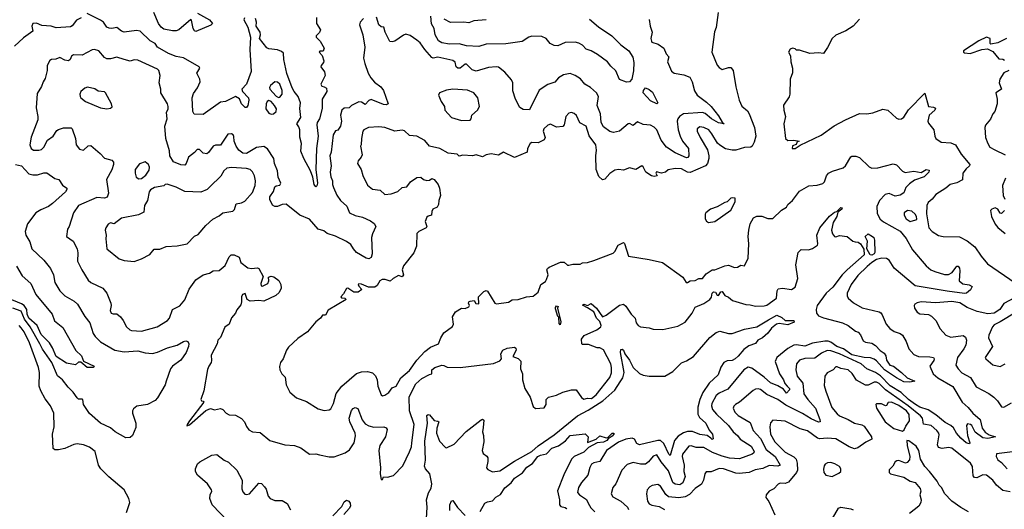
# Model space of a CAD drawing. Extents: x 1552033 to 1694788, y 811965 to 917215.
# Tile 5 of 256: x 1586010 to 1593978, y 818899 to 822856. Entities that reach past the tile are written whole.
import ezdxf

# ---------------------------------------------------------------- set-up
doc = ezdxf.new("R2010")
doc.units = 0

msp = doc.modelspace()

# ---------------------------------------------------------------- linework, layer by layer
at = {"layer": '0CON20XD'}
for points in [[(1587828.8, 822871.2), (1587823.6, 822855), (1587856.9, 822795), (1587878.8, 822715), (1587873.1, 822615), (1587882.4, 822437.6), (1587845.5, 822335), (1587807.5, 822295), (1587814, 822275), (1587861.5, 822225), (1587863.8, 822205), (1587855, 822163.3), (1587845, 822146.2), (1587835, 822146.2), (1587805.8, 822175), (1587787.5, 822217.5), (1587755, 822234.4), (1587675, 822196.2), (1587635, 822188.8), (1587495, 822090.9), (1587423, 822093), (1587410.8, 822115), (1587404.7, 822225.3), (1587415, 822258.6), (1587449.2, 822305), (1587469.6, 822355), (1587467.5, 822375), (1587444, 822425), (1587466.4, 822463.6), (1587462.5, 822475), (1587335, 822547.5), (1587275, 822559.1), (1587215, 822584.1), (1587125, 822632.9), (1587105, 822663.3), (1587065, 822684.5), (1586985, 822763.6), (1586955, 822767.9), (1586855, 822754.6), (1586835, 822762.2), (1586795, 822794), (1586755, 822784.3), (1586735, 822786.9), (1586715, 822796.9), (1586686.7, 822836.7), (1586662.6, 822852.6), (1586555, 822906.2)], [(1587449.2, 822909.2), (1587547.1, 822855), (1587568.8, 822825), (1587557.3, 822812.7), (1587435, 822761.2), (1587425, 822766.2), (1587414.4, 822784.4), (1587401.4, 822851.4), (1587395, 822858.6), (1587297.5, 822775), (1587275, 822765.5), (1587245.4, 822765.4), (1587175, 822780), (1587155, 822795.5), (1587134.1, 822825), (1587095.4, 822915)], [(1591663.3, 822915), (1591646.1, 822793.9), (1591631.7, 822758.3), (1591611.2, 822595), (1591655, 822487.5), (1591670.5, 822470.5), (1591695, 822453.8), (1591745, 822470), (1591765, 822470), (1591785, 822446.7), (1591805, 822312.5), (1591831.8, 822205), (1591855, 822157.5), (1591899.1, 822119.1), (1591914.4, 822095), (1591956.9, 821985), (1591967.5, 821915), (1591953.4, 821865), (1591938.4, 821835), (1591926.9, 821825), (1591875, 821824.5), (1591805, 821802.5), (1591775, 821801.1), (1591722.5, 821812.5), (1591675, 821841.8), (1591658.2, 821858.3), (1591611.2, 821935), (1591587.8, 821965), (1591545, 821986), (1591515, 821989.6), (1591491.4, 821975), (1591493.5, 821955), (1591515.5, 821905), (1591576.7, 821805), (1591587.1, 821757.1), (1591586.1, 821733.9), (1591575.6, 821695), (1591560.8, 821675), (1591435, 821620.5), (1591415, 821624.4), (1591365, 821650.4), (1591315, 821652.2), (1591257.7, 821642.3), (1591235, 821623.3), (1591205, 821616.7), (1591163, 821627), (1591157.5, 821615), (1591170, 821595), (1591145, 821590), (1591123.3, 821595), (1591076.7, 821625), (1591055, 821666.2), (1591044, 821676), (1590995, 821646), (1590945, 821659.2), (1590895, 821640.4), (1590855, 821646.7), (1590825, 821639.2), (1590785, 821612.5), (1590745, 821566.7), (1590725, 821562.5), (1590697.7, 821587.7), (1590675.7, 821645), (1590673.3, 821755), (1590678.7, 821801.3), (1590671.9, 821845), (1590618.7, 821918.7), (1590594.2, 821995), (1590543.4, 822023.4), (1590515, 822080.8), (1590497.5, 822097.5), (1590475, 822106.2), (1590455, 822101.1), (1590430.6, 822075), (1590415, 822007.5), (1590405, 821993.3), (1590355, 821987.5), (1590305, 822011.2), (1590283.8, 822005), (1590251.2, 821975), (1590246.7, 821955), (1590262.5, 821905), (1590253.3, 821885), (1590205, 821860), (1590155, 821862.5), (1590140, 821855), (1590120, 821815), (1590117.5, 821785), (1590015, 821742.5), (1589925, 821786), (1589885, 821762.5), (1589825, 821770.8), (1589785.9, 821764.1), (1589755, 821748.8), (1589705, 821763.3), (1589675, 821756.2), (1589595, 821762.5), (1589565, 821752.5), (1589548.8, 821768.8), (1589477.7, 821777.7), (1589408.8, 821815), (1589326.7, 821835), (1589288.8, 821878.8), (1589225, 821914), (1589165, 821920), (1589125, 821956.7), (1589105, 821964.4), (1589045, 821954), (1588965, 821986.2), (1588915, 821991.3), (1588832.5, 821985), (1588793.8, 821965), (1588788, 821955), (1588775.8, 821895), (1588773.3, 821845), (1588767.5, 821835), (1588780, 821765), (1588774.4, 821745), (1588748, 821715), (1588744.2, 821695), (1588774.2, 821645), (1588785.6, 821595.6), (1588825, 821517.5), (1588865.6, 821485.6), (1588928.3, 821478.3), (1588965, 821443.8), (1589015, 821448.6), (1589071.2, 821468.8), (1589105, 821500.8), (1589143.6, 821506.4), (1589171.2, 821545), (1589225, 821580), (1589255, 821583.8), (1589276.7, 821565), (1589305, 821556.2), (1589325, 821560), (1589345, 821572.5), (1589365, 821563.8), (1589396, 821525), (1589408, 821495), (1589414, 821435), (1589400.6, 821395), (1589397.9, 821362.1)], [(1591105, 822857.5), (1591113.1, 822803.1), (1591127.3, 822755), (1591118.5, 822705), (1591121.8, 822681.8), (1591126.7, 822675), (1591178, 822658), (1591222.5, 822625), (1591240.7, 822580.7), (1591262, 822555), (1591253.3, 822515), (1591285, 822440.4), (1591305, 822424.1), (1591385, 822409.3), (1591431.8, 822391.8), (1591452.9, 822355), (1591471.8, 822281.7), (1591491.9, 822245), (1591569.1, 822189.1), (1591605.5, 822155), (1591665, 822079.2), (1591695, 822026.7), (1591710, 822015), (1591665, 822023.2), (1591608.5, 822055), (1591558.3, 822098.3), (1591535, 822107.2), (1591382, 822095), (1591350.5, 822075), (1591335.5, 822055), (1591329.6, 822035), (1591337.5, 821965), (1591355.7, 821914.3), (1591372.9, 821875), (1591421.8, 821815), (1591423.9, 821756.1), (1591416.9, 821743.1), (1591405, 821739.1), (1591315, 821780.9), (1591245, 821825.3), (1591202, 821882), (1591165, 821966.6), (1591145, 821987.2), (1591115, 822002.6), (1591055, 822009.2), (1591009.3, 822030.7), (1590975, 822001.4), (1590945, 822016), (1590935, 822014.2), (1590865, 821954.5), (1590815, 821944), (1590785, 821951.4), (1590735, 821990.8), (1590715, 822024.2), (1590710, 822095), (1590683, 822163), (1590693.1, 822235), (1590677.1, 822265), (1590628, 822308), (1590582, 822335), (1590547.1, 822377.1), (1590505, 822406), (1590465, 822422.5), (1590411.7, 822411.7), (1590370, 822385), (1590340, 822350), (1590285, 822332.5), (1590215, 822285.7), (1590135, 822128.8), (1590085, 822130.8), (1590056.6, 822146.6), (1590021.4, 822215), (1590000.3, 822280.3), (1590001.2, 822345), (1589990.7, 822370.7), (1589935, 822433.3), (1589885, 822471.4), (1589865, 822475.7), (1589805, 822469.5), (1589705, 822440.5), (1589671.6, 822451.6), (1589625, 822495.6), (1589615, 822495.8), (1589575, 822465.7), (1589555, 822464.5), (1589542.9, 822475), (1589533, 822513), (1589515.1, 822525.1), (1589395, 822552.8), (1589355, 822544.4), (1589345, 822550), (1589287.6, 822615), (1589249.9, 822669.9), (1589225, 822691.9), (1589169, 822729), (1589135, 822739.7), (1589115, 822732.3), (1589045, 822682.9), (1589025, 822676.7), (1589005, 822680), (1588967.1, 822755), (1588957.5, 822795), (1588935, 822798.8), (1588916, 822816), (1588897.9, 822877.9)], [(1590620.9, 822860.9), (1590695, 822798.5), (1590802.9, 822725), (1590873.3, 822653.3), (1590940, 822605), (1590972.6, 822552.6), (1590978.5, 822511.5), (1590975.8, 822444.2), (1590962.4, 822375), (1590945, 822352.7), (1590920.7, 822350.7), (1590865, 822371.8), (1590832.9, 822442.9), (1590795, 822481.5), (1590766.6, 822515), (1590685.5, 822575), (1590635, 822604.7), (1590595, 822617.1), (1590565, 822650.8), (1590535, 822667.8), (1590505, 822675.3), (1590425, 822672.3), (1590365, 822645.6), (1590335, 822646.7), (1590303.1, 822663.1), (1590271.2, 822705), (1590235, 822720), (1590155, 822722.5), (1590130, 822715), (1590075, 822680.5), (1589945, 822661.1), (1589785, 822659.2), (1589725, 822639.2), (1589625, 822645.3), (1589565, 822660), (1589488.4, 822658.4), (1589425, 822669.7), (1589400, 822685), (1589372.9, 822735), (1589364.2, 822784.2), (1589343.7, 822823.7), (1589335.9, 822885.9)], [(1586508, 822872), (1586468.3, 822851.7), (1586435, 822805.8), (1586422.1, 822797.9), (1586305, 822790.5), (1586265, 822803.1), (1586188.5, 822808.5), (1586145, 822829.1), (1586115, 822825.5), (1586107.1, 822805), (1586117.3, 822762.7), (1586041.5, 822708.5), (1585967, 822643)], [(1588793, 822867), (1588766.2, 822835), (1588760, 822815), (1588785.7, 822735), (1588802, 822635), (1588791.4, 822545), (1588802.1, 822502.1), (1588829.2, 822425), (1588851.9, 822385), (1588881.1, 822351.1), (1588932.6, 822312.6), (1588954.2, 822285), (1588992.5, 822175), (1588975, 822168), (1588955, 822171.5), (1588855, 822211.1), (1588835, 822203.8), (1588805, 822171.1), (1588775, 822189.1), (1588755, 822191.2), (1588695, 822161.4), (1588675.3, 822144.7), (1588635, 822142.3), (1588617.5, 822125), (1588607.2, 822085), (1588613.5, 822035), (1588605.5, 821995), (1588585, 821964.2), (1588565, 821958.8), (1588547.1, 821925), (1588529.3, 821785), (1588520, 821755), (1588530.3, 821675), (1588523.1, 821625), (1588528.5, 821585), (1588541.5, 821555), (1588541.3, 821525), (1588549.2, 821499.2), (1588577.4, 821437.4), (1588607.3, 821395), (1588657.8, 821347.8), (1588678.6, 821295), (1588723.6, 821273.6), (1588785, 821260), (1588850, 821230), (1588879.7, 821209.7), (1588890.8, 821185), (1588863.7, 821126.3), (1588855.8, 821095), (1588861.3, 820965), (1588855, 820932.9), (1588835, 820922.5), (1588815, 820929.4), (1588735.6, 820975), (1588711.5, 821005), (1588688.6, 821038.6), (1588654.3, 821064.3), (1588565, 821107.5), (1588498.2, 821128.2), (1588470.9, 821150.9), (1588424.1, 821164.1), (1588353.8, 821245), (1588277.5, 821275), (1588167.5, 821365), (1588135, 821361.2), (1588095, 821346.7), (1588075, 821347.5), (1588055, 821357.5), (1588033, 821403), (1588034.4, 821425), (1588062.6, 821467.4), (1588074, 821506), (1588085, 821514.5), (1588115, 821520), (1588122.2, 821535), (1588102.5, 821582.5), (1588095, 821633.3), (1588071.1, 821695), (1588065.5, 821735), (1588015, 821811.9), (1587985, 821830), (1587925, 821823.2), (1587845, 821774.7), (1587815, 821778.4), (1587782.7, 821802.7), (1587762.7, 821832.7), (1587746.7, 821875), (1587741.9, 821911.9), (1587736.5, 821926.5), (1587725, 821932.5), (1587695, 821930), (1587635, 821841.2), (1587595, 821842.2), (1587575, 821834.5), (1587538.1, 821781.9), (1587525, 821772.2), (1587495, 821778.5), (1587465, 821807.1), (1587445, 821806.5), (1587425, 821781.9), (1587375.6, 821745), (1587357.2, 821692.8), (1587345, 821680.8), (1587313.7, 821683.7), (1587255, 821707.5), (1587224.2, 821755), (1587220.8, 821795), (1587193.2, 821895), (1587185.5, 821995), (1587204.4, 822055), (1587196.7, 822105), (1587210, 822135), (1587211.1, 822155), (1587205.5, 822175), (1587151.1, 822265), (1587153.1, 822295), (1587139.4, 822345), (1587147.5, 822405), (1587135.7, 822445), (1587125, 822456.9), (1586965, 822529.2), (1586935, 822531.2), (1586905, 822520.8), (1586855.9, 822534.1)], [(1588412, 822875), (1588411.9, 822825), (1588443.5, 822775), (1588437.1, 822752.9), (1588410, 822725), (1588409.2, 822715), (1588441.7, 822681.7), (1588473.3, 822625), (1588465, 822602.5), (1588438.3, 822601.7), (1588432.5, 822595), (1588457.7, 822567.7), (1588470.8, 822525), (1588469.5, 822510.5), (1588448.8, 822485), (1588448, 822475), (1588475.6, 822435.6), (1588481.1, 822405), (1588445.6, 822335), (1588455, 822318.6), (1588473.4, 822313.4), (1588491.5, 822301.5), (1588494.5, 822275), (1588458.8, 822215), (1588458.2, 822138.2), (1588435.4, 822055), (1588418.4, 822025), (1588414.8, 822005.2), (1588424.1, 821915), (1588412.4, 821815), (1588407.2, 821645), (1588420.3, 821535), (1588415, 821513.3), (1588405, 821506.2), (1588392.1, 821525), (1588382.8, 821582.8), (1588364.4, 821635), (1588309.4, 821735), (1588284.4, 821794.4), (1588289.2, 821855), (1588276, 821906), (1588276.7, 821965), (1588269.9, 821989.9), (1588253.3, 822015), (1588285.3, 822064.7), (1588278.1, 822138.1), (1588281.2, 822185), (1588262.3, 822235), (1588230.4, 822275), (1588215.8, 822305.8), (1588171.6, 822421.6), (1588146.9, 822535), (1588143.4, 822585), (1588128.3, 822598.3), (1588095, 822611.7), (1588025, 822620), (1588009.5, 822629.5), (1587951.4, 822705), (1587958.8, 822735), (1587956.3, 822755), (1587923.8, 822805), (1587927.3, 822835), (1587917.1, 822865)], [(1589785, 822856.2), (1589685, 822846.2), (1589645, 822830), (1589605, 822836.7), (1589495, 822833.3), (1589445, 822860.8)], [(1592805, 822861.2), (1592755, 822803.8), (1592695, 822766.2), (1592615, 822731.2), (1592585, 822703.3), (1592548.3, 822631.7), (1592515, 822582.5), (1592475, 822588), (1592404.1, 822584.1), (1592320.7, 822610.7), (1592295, 822610), (1592285, 822620), (1592265, 822626.2), (1592245, 822616.7), (1592232.5, 822595), (1592247.5, 822565), (1592250, 822515), (1592263.3, 822465), (1592263.6, 822426.4), (1592244, 822375), (1592243.3, 822255), (1592236.1, 822233.9), (1592191.2, 822165), (1592193.9, 822123.9), (1592206.2, 822075), (1592194.3, 822015), (1592206.7, 821895), (1592225, 821880), (1592273.6, 821883.6), (1592317.5, 821875), (1592301.7, 821868.3), (1592293, 821847), (1592265, 821836.7), (1592260, 821815), (1592286.7, 821815), (1592327.1, 821842.9), (1592496.4, 821923.6), (1592601.3, 821998.7), (1592692.3, 822047.7), (1592805, 822096.7), (1592865, 822095.6), (1592915, 822104.2), (1592993.9, 822133.9), (1593034.4, 822124.4), (1593105, 822060), (1593125, 822051.2), (1593145, 822053.8), (1593165, 822068.8), (1593202.9, 822127.1), (1593335, 822262.5), (1593364.2, 822155), (1593405, 822150.5), (1593421.2, 822141.2), (1593415.9, 822124.1), (1593370, 822085), (1593359.4, 822035), (1593365, 822020), (1593408.6, 821965), (1593414.4, 821915), (1593422.5, 821895), (1593466.7, 821866.7), (1593545, 821860), (1593584, 821845), (1593629.3, 821769.3), (1593698.1, 821685), (1593697.1, 821675), (1593669.1, 821650.9), (1593643.3, 821615), (1593638.5, 821561.5), (1593593.7, 821536.3), (1593538.8, 821525), (1593505.6, 821494.4), (1593425, 821444.2), (1593395, 821406), (1593362.4, 821377.6), (1593352.1, 821355), (1593347.5, 821287.5), (1593366.2, 821175), (1593394, 821145), (1593445, 821110.8), (1593483.3, 821103.3), (1593615, 821101.8), (1593678.1, 821068.1), (1593740.7, 821020.7), (1593790, 820945), (1593841.8, 820881.8), (1594065, 820728.1)], [(1593995, 822703.3), (1593925, 822670), (1593868.3, 822658.3), (1593863.3, 822665), (1593863.8, 822705), (1593835, 822715.8), (1593771.5, 822685), (1593647.5, 822605), (1593646.7, 822595), (1593655, 822588.8), (1593702.9, 822582.9), (1593796, 822616), (1593841.7, 822621.7), (1593885, 822599.2), (1593935, 822540.3), (1593965, 822538.2), (1593980, 822530)], [(1586855.9, 822534.1), (1586795, 822554), (1586745, 822540), (1586715, 822539.4), (1586695, 822551.9), (1586650, 822605), (1586615, 822616.5), (1586595, 822611.9), (1586515, 822568.9), (1586445, 822571.1), (1586428.8, 822561.2), (1586418.5, 822535), (1586405, 822523.8), (1586375, 822528.2), (1586335, 822549.4), (1586303.1, 822536.9), (1586266.4, 822533.6), (1586255, 822525.7), (1586230.9, 822485), (1586231.5, 822445), (1586215, 822380), (1586198.8, 822355), (1586186.9, 822315), (1586150.9, 822259.1), (1586142.2, 822145), (1586156.9, 822075), (1586157, 822047), (1586102.8, 821907.2), (1586092, 821845), (1586102.8, 821815), (1586122.8, 821802.8), (1586165, 821801.6), (1586185, 821807.8), (1586204.6, 821825), (1586235, 821882.5), (1586280.8, 821915), (1586310.7, 821959.3), (1586325, 821970), (1586365, 821982.5), (1586425, 821982), (1586434.3, 821974.3), (1586460.8, 821895), (1586466.7, 821845), (1586495, 821808.6), (1586525, 821800.9), (1586565, 821836.2), (1586585, 821838.8), (1586660, 821775), (1586695.9, 821735.9), (1586755, 821721.2), (1586768, 821705), (1586768.6, 821685), (1586755, 821643.8), (1586711.4, 821565), (1586729.4, 821455), (1586717.3, 821422.7), (1586696.4, 821413.6), (1586635, 821420), (1586485.4, 821354.6), (1586444.4, 821295), (1586409.2, 821185), (1586396.8, 821163.2), (1586389.2, 821105), (1586441.4, 821065), (1586474.3, 821005), (1586481.3, 820971.3), (1586477.8, 820905), (1586497.7, 820867.7), (1586511.9, 820835), (1586565, 820750.8), (1586585, 820733.1), (1586683.8, 820685), (1586713.8, 820645), (1586746.2, 820565), (1586749.2, 820545), (1586741.2, 820505), (1586750, 820485), (1586765, 820478.2), (1586795, 820477.5), (1586825.5, 820455.5), (1586848, 820425), (1586873.1, 820373.1), (1586900.3, 820350.3), (1586915, 820344), (1586995, 820338.1), (1587123.3, 820375), (1587206, 820425), (1587220.8, 820445), (1587247.1, 820512.9), (1587305, 820544.4), (1587345, 820592.9), (1587382.2, 820677.8), (1587435, 820752.5), (1587495, 820793.3), (1587545, 820808.5), (1587575, 820825.8), (1587625, 820830), (1587671.8, 820868.2), (1587705, 820938.8), (1587722.5, 820955), (1587745.9, 820955.9), (1587785, 820937.5), (1587800, 820895), (1587855, 820850.8), (1587885, 820844), (1587935, 820850), (1587946, 820846), (1587980.7, 820780.7), (1587962, 820725), (1587965, 820703.8), (1587975, 820701.2), (1588018, 820725), (1588025.7, 820744.3), (1588023.8, 820776.2), (1588045, 820784), (1588067.4, 820777.4), (1588107.7, 820747.7), (1588122, 820715), (1588126.2, 820685), (1588109.3, 820650.7), (1588082.2, 820627.8), (1587985, 820580.8), (1587944.5, 820585.5), (1587875, 820581.1), (1587851.4, 820595), (1587835, 820643.3), (1587814.2, 820635), (1587804.3, 820615), (1587806, 820575), (1587798.3, 820551.7), (1587767.7, 820512.3), (1587756.2, 820485), (1587722.7, 820447.3), (1587703.8, 820395), (1587669.2, 820370.8), (1587635, 820287.5), (1587613.8, 820265), (1587608, 820235), (1587560, 820145), (1587561.2, 820101.2), (1587558.8, 820085), (1587539.2, 820055), (1587530.9, 820029.1), (1587500.8, 819855), (1587476.7, 819785), (1587480, 819775), (1587495, 819772.5), (1587498.8, 819765), (1587384.8, 819615.2), (1587364.5, 819585), (1587362.7, 819572.7), (1587385, 819580.6), (1587515, 819697.3), (1587555, 819713.3), (1587585, 819703.8), (1587635, 819713.3), (1587655, 819706.7), (1587681.2, 819675), (1587705, 819662.5), (1587755, 819659.2), (1587803.6, 819633.6), (1587830, 819605), (1587845, 819567.5), (1587865, 819540), (1587895, 819523.8), (1587955, 819520), (1588035, 819456.2), (1588155, 819418.6), (1588235, 819415.8), (1588285, 819396.2), (1588355, 819343.3), (1588405, 819346.7), (1588435, 819340), (1588515, 819322), (1588555, 819322), (1588645, 819354.3), (1588679.8, 819380.2), (1588715.3, 819435), (1588728.7, 819491.3), (1588723.8, 819515), (1588680.4, 819605), (1588675.5, 819635), (1588695, 819696.2), (1588707.6, 819712.4), (1588725, 819722), (1588745, 819713.8), (1588781.1, 819621.1), (1588805, 819590), (1588835, 819573.8), (1588876.3, 819563.7), (1588955.5, 819565.5), (1588975, 819557.5), (1588984, 819545), (1588970.6, 819485), (1588925, 819413.8), (1588916.9, 819375), (1588928.8, 819235), (1588927.5, 819185), (1588935, 819140), (1588945, 819140), (1588955, 819160), (1588985, 819157.5), (1589035, 819173.3), (1589109.5, 819250.5), (1589165, 819363.3), (1589179.5, 819405), (1589183.1, 819436.9), (1589201.8, 819585), (1589164.8, 819694.7), (1589163, 819807), (1589215, 819913.8), (1589264.6, 819955), (1589325, 819989.6), (1589345.8, 819995), (1589345.5, 820025), (1589370, 820045), (1589425, 820063.9), (1589442.2, 820062.2), (1589467.9, 820047.9), (1589575, 820044.5), (1589845, 820076.7), (1589895, 820097.5), (1589910, 820115), (1589904.3, 820155), (1589918.8, 820185), (1589955, 820200), (1590015, 820208), (1590025, 820202.5), (1590027.1, 820185), (1590000, 820135), (1590045, 820118.8), (1590065.7, 820095), (1590063.3, 820035), (1590078, 819995), (1590078.8, 819945), (1590098.8, 819875), (1590140, 819805), (1590165, 819730), (1590185, 819712.5), (1590255, 819720), (1590271.4, 819745), (1590269.5, 819785), (1590289.4, 819805), (1590355, 819822.1), (1590405, 819845.3), (1590475.4, 819865.4), (1590514.2, 819864.2), (1590555, 819803.3), (1590575, 819788.8), (1590605, 819796), (1590636.7, 819795), (1590675.7, 819825), (1590784.5, 819965), (1590798.3, 820001.7), (1590800, 820045), (1590794.5, 820075), (1590735, 820186.7), (1590705, 820203.3), (1590683, 820203), (1590611.7, 820231.7), (1590565, 820230), (1590560, 820235), (1590557.5, 820275), (1590577, 820303), (1590680.7, 820349.3), (1590712.5, 820375), (1590716.2, 820385), (1590705.8, 820415.8), (1590677.1, 820445), (1590656, 820496), (1590605, 820527.5), (1590565, 820547.5), (1590575, 820555.6), (1590605, 820546.7), (1590635, 820562.5), (1590677.5, 820525), (1590725, 820453.3), (1590755, 820467.5), (1590865, 820550), (1590895, 820556.7), (1590915, 820542), (1590958.8, 820475), (1590990, 820445), (1590998, 820405), (1591014.5, 820384.5), (1591035, 820374), (1591105, 820366.9), (1591135.6, 820355.6), (1591215, 820352.9), (1591335, 820378.6), (1591395, 820411.2), (1591451.4, 820485), (1591477, 820533), (1591545, 820561.8), (1591595.2, 820594.8), (1591607.8, 820612.2), (1591614.4, 820645), (1591625, 820656), (1591640.5, 820655), (1591655, 820629.1), (1591665, 820626.5), (1591683.2, 820656.7), (1591695, 820660), (1591715, 820626.9), (1591745, 820614), (1591777.6, 820587.6), (1591885, 820553.1), (1591920.3, 820550.3), (1591965, 820540.5), (1592035, 820542.7), (1592055, 820549.1), (1592134.5, 820605.5), (1592139.4, 820665), (1592149.2, 820680.8), (1592183, 820687), (1592255, 820676.1), (1592284.4, 820695), (1592307.3, 820765), (1592291.2, 820875), (1592310.8, 820975), (1592335, 820998.8), (1592394.1, 820995.9), (1592425, 821006.7), (1592465, 821032.5), (1592468.8, 821045), (1592459.5, 821115), (1592484.4, 821175), (1592563, 821267), (1592605, 821300), (1592623.8, 821306.2), (1592655, 821338), (1592666.2, 821335), (1592663.3, 821325), (1592630, 821300), (1592621.5, 821265), (1592593.5, 821216.5), (1592580.8, 821155), (1592588.8, 821125), (1592605, 821103.3), (1592615, 821100), (1592645, 821111.2), (1592705, 821103.3), (1592753.3, 821065), (1592770.5, 821059.5), (1592795, 821056.9), (1592815, 821045.6), (1592840.1, 821000.1), (1592844.7, 820955), (1592705, 820834.6), (1592665, 820792.9), (1592589.1, 820695), (1592535.3, 820645), (1592464.7, 820545), (1592455.3, 820515), (1592458.8, 820485), (1592473.5, 820463.5), (1592515, 820445.4), (1592667.3, 820407.3), (1592715, 820384.4), (1592775, 820338.8), (1592795, 820330.8), (1592815, 820308), (1592835, 820260), (1592855, 820248.5), (1592905, 820240.6), (1592935, 820223.3), (1592973.7, 820183.7), (1593005, 820161.5), (1593018, 820138), (1593025.4, 820105), (1593051.1, 820065), (1593082.2, 820055), (1593144.7, 820004.7), (1593190.6, 819960.6), (1593253.3, 819935), (1593214.4, 819925.6), (1593165, 819930.3), (1593105, 819961.2), (1593008.7, 820025), (1592945, 820098.4), (1592925, 820111.7), (1592895, 820122.9), (1592843.8, 820126.2), (1592745, 820147.2), (1592675.7, 820195.7), (1592623.5, 820213.5), (1592575, 820249), (1592552.7, 820257.3), (1592525, 820257.5), (1592425, 820241.4), (1592365, 820218.4), (1592295, 820228.4), (1592274.3, 820225.7), (1592225, 820199.6), (1592136.7, 820125), (1592124.6, 820094.6), (1592158.2, 819995), (1592192.1, 819945), (1592202.5, 819915), (1592221.5, 819895), (1592240, 819875), (1592239.2, 819865), (1592215, 819837.5), (1592190.6, 819870.6), (1592145, 819897.8), (1592085, 819920.8), (1592035.6, 819965.6), (1591935, 820039.5), (1591905, 820047.8), (1591869.4, 820025), (1591740.1, 819869.9), (1591671.2, 819838.8), (1591645, 819818.8), (1591610, 819755), (1591607.8, 819735), (1591616.1, 819705), (1591647.5, 819667.5), (1591745.6, 819575.6), (1591783.8, 819523.8), (1591819.1, 819495), (1591840, 819465), (1591929.3, 819409.3), (1591953.1, 819365), (1591951.1, 819355), (1591936.4, 819343.6), (1591835, 819306.3), (1591755, 819311.6), (1591695, 819328.8), (1591617.7, 819357.7), (1591545, 819397.7), (1591485, 819399.6), (1591445, 819413.1), (1591425, 819408.6), (1591374.2, 819345), (1591372.3, 819325), (1591386.1, 819255), (1591385.2, 819205), (1591394.6, 819165), (1591376.2, 819113.8), (1591352.2, 819097.8), (1591315, 819101.1), (1591295.7, 819115.7), (1591260.8, 819210.8), (1591201.9, 819281.9), (1591165, 819338.9), (1591135, 819329.5), (1591098.7, 819281.3), (1591075, 819263.8), (1591035, 819263.8), (1590975, 819276.9), (1590925, 819262), (1590884, 819215), (1590834.5, 819105.5), (1590808.6, 819075), (1590795.7, 819025), (1590809.8, 818999.8), (1590875, 818963.6), (1590928.1, 818915), (1590936.9, 818896.9)], [(1594013.4, 822446.6), (1593975, 822427.9), (1593942, 822375), (1593936, 822345), (1593954, 822295), (1593909.2, 822265), (1593920, 822215), (1593920, 822175), (1593900, 822115), (1593883.8, 822095), (1593865, 822053.3), (1593826, 822004), (1593820, 821985), (1593827, 821903), (1593843.8, 821855), (1593860, 821825), (1593900, 821805), (1593985, 821764)], [(1588105, 822227.1), (1588115, 822229.2), (1588133.5, 822255), (1588134.5, 822285), (1588115, 822335.6), (1588095, 822350.5), (1588075, 822353.1), (1588040, 822325), (1588032.1, 822307.9), (1588033.6, 822295), (1588085, 822238.1), (1588105, 822227.1)], [(1586715, 822135.6), (1586745, 822140), (1586756.9, 822153.1), (1586752.5, 822175), (1586705, 822264), (1586695, 822272.9), (1586645, 822279.4), (1586616.7, 822296.7), (1586558.8, 822311.2), (1586535.9, 822304.1), (1586503.8, 822275), (1586496.2, 822255), (1586498.8, 822235), (1586505, 822223.8), (1586542.5, 822195), (1586664.3, 822144.3), (1586715, 822135.6)], [(1589585, 822040.6), (1589655, 822044.3), (1589664, 822055), (1589667.5, 822085), (1589715, 822126.2), (1589731.1, 822155), (1589717.1, 822225), (1589684.3, 822265), (1589635, 822287.8), (1589515, 822294.2), (1589463, 822287), (1589406.1, 822263.9), (1589400, 822245), (1589420.8, 822195), (1589448.6, 822155), (1589451.4, 822125), (1589504.7, 822064.7), (1589585, 822040.6)], [(1591165, 822176.2), (1591115, 822199.5), (1591055, 822264.5), (1591057.5, 822285), (1591073.1, 822305), (1591105, 822291.1), (1591129.8, 822269.8), (1591173.8, 822185), (1591165, 822176.2)], [(1588045, 822091.9), (1588065, 822094.2), (1588084.4, 822115), (1588086.8, 822136.8), (1588073.1, 822163.1), (1588045, 822194.4), (1588025, 822203.6), (1588013.7, 822196.3), (1588003.1, 822176.9), (1588000.5, 822135), (1588025, 822101.9), (1588045, 822091.9)], [(1585975.8, 821685.8), (1586025, 821676.2), (1586085, 821610.8), (1586115, 821601.4), (1586155, 821601.5), (1586205, 821618.2), (1586229.2, 821619.2), (1586293.6, 821573.6), (1586326, 821565), (1586357.4, 821517.4), (1586390, 821495), (1586391.4, 821485), (1586381.4, 821465), (1586275, 821370.7), (1586243.2, 821346.8), (1586180.3, 821319.7), (1586141.5, 821295), (1586073.3, 821205), (1586054.6, 821145.4), (1586060, 821115), (1586090.7, 821060.7), (1586109.2, 821005), (1586205, 820913.8), (1586257.8, 820845), (1586283.5, 820795), (1586295, 820733.3), (1586333.6, 820663.6), (1586374.6, 820624.6), (1586451.5, 820581.5), (1586477, 820557), (1586537, 820457), (1586577.3, 820407.3), (1586605, 820318.8), (1586619.4, 820295), (1586665, 820253.6), (1586780, 820185), (1586855, 820170.7), (1586965, 820178.5), (1587025, 820163.8), (1587085, 820158.2), (1587125, 820168.7), (1587205, 820202.7), (1587285, 820224.3), (1587335, 820254.5), (1587355, 820259.2), (1587370, 820255), (1587379.2, 820235), (1587377.1, 820215), (1587356.9, 820165), (1587315, 820104.4), (1587247.5, 820055), (1587231.4, 820035), (1587194.2, 819935), (1587187.5, 819905), (1587125, 819800.8), (1587105, 819778.1), (1587045, 819745.5), (1586958.3, 819731.7), (1586929.5, 819710.5), (1586922.5, 819695), (1586922.9, 819675), (1586948.9, 819595), (1586949.7, 819560.3), (1586924, 819495), (1586905, 819480), (1586867.7, 819477.7), (1586783.3, 819525), (1586745, 819557.5), (1586664.7, 819594.7), (1586575, 819674.3), (1586527.1, 819745), (1586522, 819785), (1586515, 819790), (1586485, 819790), (1586475, 819799.2), (1586442.5, 819845), (1586401.5, 819885), (1586355, 819944.5), (1586316.8, 819976.7), (1586270.5, 820085), (1586193.8, 820193.8), (1586173.2, 820235), (1586095.5, 820375), (1586048.6, 820435), (1586021.4, 820501.4), (1585955, 820523.4)], [(1586975, 821570), (1586995, 821572.9), (1587031.7, 821598.3), (1587058.8, 821641.2), (1587059.6, 821665), (1587052.1, 821685), (1587026.2, 821706.2), (1586978.9, 821691.1), (1586945.4, 821644.6), (1586943.9, 821615), (1586953.5, 821583.5), (1586975, 821570)], [(1589397.9, 821362.1), (1589387.9, 821342.1), (1589353.1, 821325), (1589344.4, 821305), (1589343, 821277), (1589315, 821269.2), (1589305, 821258.8), (1589291.9, 821225), (1589303.3, 821185), (1589298.8, 821175), (1589241.2, 821145), (1589223, 821127), (1589221.5, 821025), (1589198.7, 820971.3), (1589115, 820867.5), (1589106, 820835), (1589115.8, 820795), (1589105, 820776.7), (1589075, 820788.8), (1589032.5, 820765), (1589008.3, 820741.7), (1588966.6, 820756.6), (1588943.3, 820755), (1588924.7, 820745.3), (1588902.5, 820707.5), (1588884.4, 820695.6), (1588833.3, 820693.3), (1588775, 820718.8), (1588755, 820720), (1588750, 820715), (1588753.3, 820703.3), (1588777.5, 820675), (1588750, 820655), (1588715, 820654), (1588665, 820686.2), (1588655, 820683.3), (1588630.5, 820639.5), (1588607.5, 820615), (1588615, 820607.5), (1588640, 820605), (1588652.5, 820595), (1588505, 820509.2), (1588485, 820466.7), (1588461.2, 820468.8), (1588443.8, 820445), (1588405, 820414), (1588337.6, 820332.4), (1588260.7, 820279.3), (1588185, 820208.8), (1588168.8, 820185), (1588143.1, 820115), (1588121.1, 820085), (1588112.9, 820052.9), (1588113.8, 820025), (1588130, 819995), (1588157.7, 819967.7), (1588166.2, 819905), (1588196.8, 819846.8), (1588248.8, 819798.8), (1588331.2, 819771.2), (1588425, 819710), (1588475, 819698), (1588515, 819702.5), (1588528.2, 819711.8), (1588548.9, 819755), (1588571.4, 819835), (1588617.1, 819892.9), (1588734.2, 819995.8), (1588775, 820009.6), (1588823.8, 820013.8), (1588865, 820002.2), (1588888.6, 819978.6), (1588901.5, 819945), (1588906.9, 819895), (1588934.2, 819824.2), (1588946.4, 819816.4), (1588965, 819820), (1588996.8, 819843.2), (1589025, 819881.5), (1589055.6, 819895), (1589095, 819960.8), (1589165, 820022), (1589225, 820104.2), (1589287.5, 820175), (1589335, 820210), (1589398, 820235), (1589417.1, 820285), (1589441.9, 820325), (1589512.5, 820377.5), (1589519.2, 820395), (1589513.3, 820455), (1589537.5, 820495), (1589585, 820523.8), (1589615, 820521.2), (1589644, 820536), (1589650, 820545), (1589641.2, 820565), (1589644, 820575), (1589655, 820580), (1589686.7, 820586.7), (1589701.7, 820561.7), (1589725, 820560), (1589722, 820615), (1589765, 820658.2), (1589785, 820666.7), (1589795, 820662), (1589854.4, 820564.4), (1589868.3, 820558.3), (1589965, 820573.8), (1589995, 820592.5), (1590045, 820593.8), (1590110, 820615), (1590165, 820622.5), (1590206.4, 820653.6), (1590227.5, 820715), (1590265, 820741.2), (1590274.2, 820755), (1590286.2, 820795), (1590276.7, 820835), (1590280, 820845), (1590295, 820856), (1590386.2, 820896.2), (1590416.4, 820896.4), (1590443, 820873), (1590455, 820872.5), (1590485, 820880), (1590545, 820880), (1590565, 820890), (1590605, 820893.8), (1590655, 820909.2), (1590812.1, 820967.9), (1590826.6, 820983.4), (1590853.1, 821035), (1590895, 821054), (1590905, 821046.7), (1590936.2, 820945), (1591105, 820918), (1591213, 820893), (1591376.7, 820775), (1591403, 820733), (1591415, 820732.5), (1591435, 820746.2), (1591475, 820748.8), (1591505, 820763.1), (1591535, 820764.4), (1591565, 820801.4), (1591615, 820833.3), (1591636.2, 820835), (1591715, 820867.8), (1591745, 820871.9), (1591795.8, 820854.2), (1591817.5, 820855), (1591845, 820872), (1591875, 820866.2), (1591905, 820930), (1591909.6, 821045), (1591904.6, 821105), (1591910, 821155), (1591922.5, 821205), (1591947.5, 821255), (1591975, 821268.5), (1592015, 821268.9), (1592065, 821250), (1592105, 821250), (1592174.2, 821315.8), (1592215, 821342), (1592227.3, 821362.7), (1592264, 821395), (1592320.2, 821469.8), (1592395, 821512.5), (1592462.5, 821517.5), (1592508.3, 821531.7), (1592522, 821545), (1592539.4, 821595), (1592555.7, 821615), (1592587, 821633), (1592675, 821658.6), (1592691.9, 821675), (1592735, 821746.7), (1592745, 821753.8), (1592777.5, 821752.5), (1592805, 821742.9), (1592885, 821666.9), (1592905, 821656.9), (1592955, 821659.1), (1593077.8, 821692.2), (1593105, 821683.8), (1593155, 821630.8), (1593175, 821620), (1593245, 821630.9), (1593305, 821621.9), (1593345, 821644.6), (1593369.4, 821639.4), (1593367.8, 821625), (1593329.6, 821585), (1593251.8, 821558.2), (1593211.4, 821528.6), (1593181.3, 821498.7), (1593165, 821456.7), (1593135, 821437.5), (1593095, 821430), (1593045, 821452.5), (1593015, 821443.5), (1592968.9, 821395), (1592947.5, 821345), (1592948.9, 821288.9), (1592973, 821243), (1593001.4, 821221.4), (1593135.9, 821145.9), (1593185, 821086.9), (1593235.5, 820995), (1593346.5, 820866.5), (1593384.7, 820834.7), (1593415, 820821.8), (1593495, 820797.9), (1593525, 820797.9), (1593556.4, 820813.6), (1593585, 820854), (1593595, 820863.8), (1593605, 820863.8), (1593615, 820847.5), (1593618.1, 820825), (1593613.3, 820745), (1593642.2, 820722.2), (1593694, 820714), (1593719.2, 820699.2), (1593705, 820672.5), (1593673.3, 820645), (1593655, 820642.9), (1593515, 820662), (1593257.8, 820705), (1593087, 820847), (1593045, 820912.2), (1593025, 820926.2), (1592988.1, 820928.1), (1592945, 820917.9), (1592905.9, 820895), (1592869.3, 820860.7), (1592792.3, 820787.7), (1592737.5, 820715), (1592707.5, 820645), (1592706.7, 820625), (1592714.6, 820604.6), (1592757, 820567), (1592827.8, 820527.8), (1592965, 820495.7), (1592977.9, 820487.9), (1592990.6, 820470.6), (1593022.2, 820395), (1593050.8, 820360.8), (1593086.9, 820336.9), (1593135, 820320), (1593152.9, 820305), (1593182.9, 820255), (1593206.3, 820196.3), (1593245, 820150.6), (1593284.1, 820134.1), (1593375, 820131.3), (1593404.5, 820124.5), (1593410, 820115), (1593407.8, 820102.2), (1593376.2, 820055), (1593401.8, 819995), (1593441.2, 819961.2), (1593562.2, 819892.2), (1593635.8, 819765), (1593685, 819720.3), (1593722.9, 819675), (1593781.5, 819625), (1593798.9, 819555), (1593823.1, 819523.1), (1593855, 819501.4), (1593907.1, 819485), (1593845, 819470.9), (1593805, 819477.1), (1593741.7, 819521.7), (1593715, 819576.2), (1593703.8, 819585), (1593681.3, 819588.7), (1593673.2, 819576.8), (1593678.9, 819495), (1593700, 819435), (1593695, 819428.8), (1593685, 819429.4), (1593670, 819435), (1593626.2, 819475), (1593590.4, 819515), (1593566.3, 819556.3), (1593545.4, 819575), (1593499.9, 819599.9), (1593425, 819661.5), (1593361.6, 819701.6), (1593295, 819723.4), (1593259.3, 819745), (1593201.4, 819785), (1593142.9, 819842.9), (1593055, 819896.6), (1592976.8, 819976.8), (1592935, 820003.6), (1592865, 820033.1), (1592820, 820075), (1592645.3, 820154.7), (1592575, 820180.3), (1592545, 820181.8), (1592498.8, 820161.2), (1592445, 820121.4), (1592362.6, 820117.4), (1592320, 820105), (1592296.7, 820075), (1592290, 820025), (1592301.6, 819975), (1592347.9, 819917.9), (1592356.7, 819833.3), (1592387.3, 819785), (1592449.3, 819715), (1592486.2, 819625), (1592487.5, 819605), (1592475, 819602.2), (1592415, 819628.7), (1592345, 819673.9), (1592265, 819712.5), (1592210.3, 819740.3), (1592145, 819786.9), (1592057, 819827), (1592005, 819866.4), (1591985, 819872.7), (1591965, 819870), (1591945, 819857.8), (1591835, 819763.5), (1591802.9, 819745), (1591788.6, 819731.4), (1591783.6, 819716.4), (1591797.3, 819685), (1591825, 819656.2), (1591920.7, 819600.7), (1591946.7, 819535), (1592005, 819471.1), (1592051.1, 819381.1), (1592124.7, 819325), (1592164.3, 819255), (1592145, 819247.3), (1592075, 819251.6), (1592025, 819227.8), (1591962.9, 819217.1), (1591913.5, 819196.5), (1591832.7, 819187.3), (1591805, 819190.5), (1591705, 819225.3), (1591671.2, 819228.8), (1591605, 819201.1), (1591565, 819201.2), (1591554, 819185), (1591543.5, 819135), (1591528, 819102), (1591475, 819068.2), (1591431, 819019), (1591395, 818999.5), (1591345, 818990.9), (1591259.2, 818999.2), (1591238.3, 819018.3), (1591195, 819085.7), (1591175, 819100), (1591129.3, 819090.7), (1591109.5, 819080.5), (1591088.6, 819055), (1591081.1, 819025), (1591090.4, 818965), (1591102.8, 818942.8), (1591125, 818931.2), (1591185, 818922.2), (1591227.9, 818897.9)], [(1586935, 820902.5), (1586995, 820922.5), (1587062.9, 820957.1), (1587098.3, 821001.7), (1587145, 821002.2), (1587195.7, 821024.3), (1587285, 821027.8), (1587365.7, 821044.3), (1587424.5, 821105.5), (1587455, 821120.8), (1587515, 821193.3), (1587574, 821245), (1587625, 821270), (1587655, 821295.6), (1587735, 821307.5), (1587747.5, 821322.5), (1587762.1, 821367.9), (1587805.4, 821374.6), (1587830.7, 821389.3), (1587895, 821460), (1587914.7, 821515.3), (1587918.6, 821555), (1587911.2, 821595), (1587895, 821626.7), (1587874.2, 821645), (1587845, 821652.8), (1587725, 821662.1), (1587685, 821655.5), (1587660.6, 821635), (1587637.8, 821592.2), (1587551.5, 821508.5), (1587525.7, 821484.3), (1587475, 821462.9), (1587345, 821468.5), (1587275, 821501.9), (1587204.2, 821525.8), (1587186.2, 821523.8), (1587175, 821513.8), (1587101.2, 821498.8), (1587069.4, 821480.6), (1587057.5, 821465), (1587043.8, 821395), (1587020, 821355), (1587015, 821300), (1586972.3, 821277.7), (1586835, 821253.1), (1586775, 821206.2), (1586745, 821213.3), (1586725, 821203.3), (1586706, 821175), (1586701.2, 821155), (1586710, 821115), (1586705.8, 821085), (1586714.1, 821004.1), (1586815, 820924.2), (1586855, 820909.2), (1586935, 820902.5)], [(1593988, 821575), (1593962.7, 821515), (1593968.8, 821435), (1593982, 821405)], [(1591585, 821217.5), (1591635, 821223.8), (1591765, 821317.5), (1591800, 821385), (1591800, 821415), (1591775, 821417.5), (1591765, 821412.5), (1591736.2, 821383.8), (1591715, 821378.8), (1591655, 821343.3), (1591600, 821325), (1591562.5, 821295), (1591557, 821283), (1591557, 821247), (1591567, 821227), (1591585, 821217.5)], [(1593215, 821224.8), (1593262.4, 821237.6), (1593269.1, 821245), (1593268.5, 821265), (1593257.8, 821285), (1593229.4, 821309.4), (1593195, 821312.8), (1593168.1, 821295), (1593167.1, 821275), (1593185, 821245.7), (1593215, 821224.8)], [(1593980, 821315), (1593955, 821290), (1593945, 821293.3), (1593926.2, 821325), (1593905, 821335.7), (1593876.7, 821325), (1593867, 821313), (1593874, 821265), (1593903, 821203), (1593925.8, 821175.8), (1593985, 821128)], [(1592905, 820953.2), (1592893.4, 820955), (1592866.2, 821005), (1592871.7, 821065), (1592850.9, 821105), (1592875, 821125.8), (1592911.2, 821105), (1592921.2, 821095), (1592926.7, 821075), (1592930, 820975), (1592925, 820963.1), (1592905, 820953.2)], [(1585983.6, 820865), (1586029.1, 820785), (1586100, 820725), (1586141.2, 820635), (1586272.9, 820475), (1586292.1, 820422.1), (1586357.6, 820367.6), (1586463.7, 820183.7), (1586510.5, 820140.5), (1586527, 820097), (1586613.3, 820055), (1586605.5, 820044.5), (1586555, 820045.6), (1586505, 820087.5), (1586485, 820087.5), (1586462.5, 820067.5), (1586389, 820079), (1586305, 820132.6), (1586275.2, 820205.2), (1586250.9, 820245), (1586225, 820270.4), (1586182.8, 820312.8), (1586151.4, 820385), (1586082.4, 820445), (1586071.3, 820475), (1586067.8, 820515), (1586046.7, 820546.7), (1586025, 820560.9), (1585915, 820605.9)], [(1594061.3, 820608.7), (1593975, 820561.3), (1593941.8, 820515), (1593895, 820484.3), (1593845, 820478.9), (1593757.5, 820497.5), (1593678.6, 820528.6), (1593617.7, 820567.7), (1593552.6, 820577.4), (1593425, 820568.5), (1593305, 820574.4), (1593272.4, 820567.6), (1593254.3, 820555.7), (1593248.8, 820545), (1593250, 820525), (1593273.4, 820493.4), (1593295, 820478), (1593365, 820472), (1593389.1, 820459.1), (1593424.3, 820424.3), (1593457.9, 820357.9), (1593505, 820306.7), (1593545, 820291.2), (1593645, 820302.5), (1593665, 820291.4), (1593672.7, 820265), (1593665.3, 820224.7), (1593651.5, 820195), (1593599.6, 820125), (1593585.5, 820065), (1593603.3, 820035), (1593635, 820002.7), (1593704, 819964), (1593749.4, 819889.4), (1593853.8, 819835), (1593892, 819805), (1593924.2, 819775), (1593956, 819726), (1593975, 819724.2), (1594035, 819759.2)], [(1590385, 820390), (1590375, 820400), (1590372.5, 820452.5), (1590365, 820457.5), (1590345, 820520), (1590345, 820530), (1590355, 820542.5), (1590366.7, 820536.7), (1590362.5, 820525), (1590388.8, 820415), (1590385, 820390)], [(1594075, 820492.9), (1593945.8, 820414.2), (1593895, 820390.6), (1593881.4, 820375), (1593852.5, 820305), (1593850, 820285), (1593883.3, 820215), (1593824, 820125), (1593827.5, 820115), (1593885, 820066.2), (1593945, 820053.3), (1593985, 820075.8)], [(1589300.8, 818825), (1589308.1, 818915), (1589303.1, 818975), (1589318, 819032), (1589340.5, 819069.5), (1589344, 819105), (1589329.3, 819185), (1589295, 819225.5), (1589286.6, 819246.6), (1589294.5, 819295.5), (1589289.2, 819450.8), (1589309.4, 819595), (1589305, 819656.2), (1589315, 819665.8), (1589325, 819661.4), (1589365, 819617.8), (1589395, 819611.9), (1589402.9, 819605), (1589385, 819553.3), (1589384, 819514), (1589408.3, 819448.3), (1589455, 819398), (1589465, 819396), (1589526, 819425), (1589623.3, 819526.7), (1589745, 819621.1), (1589756.2, 819626.2), (1589765, 819620), (1589760.7, 819559.3), (1589754.1, 819524.1), (1589763.1, 819495), (1589766, 819445), (1589753.4, 819373.4), (1589761.1, 819351.1), (1589789.5, 819329.5), (1589797.9, 819315), (1589798.9, 819285), (1589786.2, 819235), (1589799.5, 819219.5), (1589835, 819202), (1589895, 819208.8), (1590015, 819287.5), (1590155, 819365.6), (1590205, 819412), (1590335, 819499.4), (1590522.9, 819655), (1590610.6, 819699.4), (1590728.9, 819775), (1590825, 819862.3), (1590869.4, 819929.4), (1590889.7, 819960.3), (1590901, 820005), (1590871.9, 820165), (1590875, 820190), (1590885, 820193.3), (1590895, 820186), (1590908, 820155), (1590945.8, 820105), (1590974.2, 820045), (1591025.6, 819995.6), (1591055, 819984), (1591105, 819976), (1591230, 819975), (1591295, 820011.4), (1591365, 820082.9), (1591405, 820097.7), (1591462.5, 820135), (1591593.8, 820286.2), (1591645, 820328.6), (1591675, 820338.1), (1591745, 820320), (1591775, 820320.6), (1591876, 820354), (1591975, 820374.1), (1592069, 820431), (1592138, 820468), (1592177.8, 820447.8), (1592205, 820425.8), (1592275, 820426), (1592278.1, 820411.9), (1592225, 820390.4), (1592155, 820400), (1592134.5, 820395.5), (1592095, 820363.8), (1592065, 820321.2), (1592020, 820285), (1591983.8, 820265), (1591965, 820238.8), (1591910.2, 820219.8), (1591869.2, 820190.8), (1591825, 820136.2), (1591800, 820115), (1591775, 820101.9), (1591735, 820097.6), (1591709.1, 820085), (1591685, 820048.6), (1591662.9, 819985), (1591590.4, 819919.6), (1591538.3, 819841.7), (1591514.4, 819785.6), (1591498.8, 819725), (1591496.9, 819666.9), (1591511.1, 819641.1), (1591562.5, 819595), (1591588.2, 819538.2), (1591617.1, 819505), (1591620.7, 819469.3), (1591615, 819463.8), (1591603.3, 819475), (1591574.4, 819494.4), (1591515, 819502.2), (1591455, 819528.1), (1591415, 819528.7), (1591382.2, 819517.8), (1591339.7, 819490.3), (1591308.5, 819455), (1591275, 819334.3), (1591261.8, 819345), (1591221.6, 819431.6), (1591195, 819453.8), (1591175, 819454.3), (1591025, 819419.6), (1591005, 819431.9), (1590986.1, 819466.1), (1590965, 819473.8), (1590915, 819466.8), (1590855, 819442.4), (1590758.4, 819375), (1590704.7, 819285.3), (1590655, 819273.5), (1590636.9, 819263.1), (1590622.7, 819237.3), (1590607.5, 819175), (1590555.5, 819115), (1590532.9, 819075), (1590525, 819034), (1590541.4, 819015), (1590597.6, 818977.6), (1590610.9, 818949.1), (1590630.8, 818910.8), (1590665, 818879.2)], [(1586875, 818872.5), (1586900, 818955), (1586894, 818985), (1586856.4, 819056.4), (1586730.7, 819160.7), (1586665.7, 819225.7), (1586648, 819255), (1586620, 819365), (1586575, 819400.8), (1586525, 819419.2), (1586475, 819428), (1586447.7, 819422.3), (1586375, 819390.8), (1586325, 819378.6), (1586295, 819380), (1586281.1, 819391.1), (1586275.6, 819505), (1586288.5, 819565), (1586285.6, 819675), (1586259.2, 819735), (1586215, 819791.2), (1586180, 819855), (1586167.9, 819895), (1586170.3, 820005), (1586161.8, 820045), (1586088.8, 820245), (1586045, 820332.9), (1586021.4, 820365), (1586005, 820383.8)], [(1594025, 819040), (1593965, 819051.2), (1593915, 819094), (1593884.1, 819134.1), (1593835, 819175.4), (1593805, 819177.5), (1593755, 819153.3), (1593736.1, 819156.1), (1593725, 819168), (1593720, 819245), (1593705, 819271.4), (1593552.3, 819392.3), (1593525, 819399.6), (1593475, 819390.4), (1593445, 819399.4), (1593438.6, 819418.6), (1593450.2, 819500.2), (1593446.8, 819515), (1593431.5, 819535), (1593385, 819575.9), (1593325, 819586.9), (1593314.8, 819635), (1593299.2, 819655), (1593200.7, 819735), (1593017.8, 819865), (1592965, 819915.6), (1592945, 819925.2), (1592925, 819926.2), (1592875, 819901.8), (1592855, 819903.1), (1592782.3, 819942.2), (1592746.6, 819996.6), (1592715, 820026.8), (1592655, 820038.1), (1592625, 820050), (1592615, 820049.2), (1592593, 820027), (1592545, 820001.2), (1592524.2, 819975), (1592521.3, 819898.7), (1592532.4, 819852.4), (1592582.7, 819722.7), (1592625, 819670), (1592644.2, 819655), (1592715, 819624.6), (1592765, 819593.8), (1592825, 819582.5), (1592845, 819571.8), (1592904.3, 819485), (1592906.2, 819465), (1592857.7, 819442.3), (1592792, 819395), (1592765, 819387.3), (1592722.2, 819405), (1592615, 819468.5), (1592545, 819474.7), (1592485, 819468.7), (1592465, 819473.3), (1592385, 819532.7), (1592325, 819549.5), (1592205, 819611.1), (1592105, 819619.4), (1592085, 819598.8), (1592079.1, 819565), (1592084.7, 819505), (1592120, 819445), (1592205, 819361.2), (1592273.4, 819323.4), (1592292.8, 819302.8), (1592302.9, 819272.9), (1592304, 819215), (1592297.3, 819195), (1592231.6, 819118.4), (1592205, 819106.9), (1592165, 819108.9), (1592146.8, 819103.2), (1592112, 819065), (1592074, 819045), (1592050, 819015), (1592048, 818995), (1592071.2, 818961.2), (1592121.2, 818855)], [(1593155, 819531.2), (1593168.8, 819541.2), (1593180.2, 819569.8), (1593210, 819615), (1593207.9, 819665), (1593186.8, 819695), (1593125, 819738.9), (1593065, 819765.8), (1593038.2, 819761.8), (1593025, 819737.5), (1593016.2, 819733.8), (1592985, 819752.5), (1592945, 819752.5), (1592937.5, 819745), (1592944.4, 819715), (1593014.8, 819604.8), (1593085, 819551.1), (1593155, 819531.2)], [(1589735, 818881.1), (1589772.8, 818947.2), (1589795, 818959.7), (1589835, 818966.2), (1589864.3, 818995.7), (1589901.2, 819018.8), (1589935, 819071.5), (1589987.7, 819112.3), (1590015, 819149.5), (1590077.6, 819192.4), (1590115, 819239.8), (1590160.6, 819269.4), (1590203.2, 819325), (1590225, 819337.5), (1590272, 819348), (1590315, 819393.1), (1590369.5, 819410.5), (1590427.9, 819452.1), (1590465, 819494), (1590585, 819507.5), (1590610, 819485), (1590605, 819440), (1590675, 819465.7), (1590705, 819491.9), (1590756.9, 819476.9), (1590770.5, 819479.5), (1590804.6, 819515.4), (1590816.9, 819515), (1590816.8, 819505), (1590805, 819489.5), (1590771.1, 819468.9), (1590760, 819455), (1590735, 819442.4), (1590682.8, 819437.2), (1590612.3, 819397.7), (1590575, 819361.6), (1590498, 819325), (1590475.7, 819304.3), (1590413.2, 819176.8), (1590363.2, 819046.8), (1590378.2, 818975), (1590377.9, 818935), (1590390.4, 818920.4), (1590425, 818912.5), (1590434, 818905), (1590431.2, 818898.8)], [(1593687.6, 818877.6), (1593625, 818912.5), (1593553.5, 818965), (1593495, 819025.8), (1593472.7, 819072.7), (1593451.4, 819095), (1593435.6, 819125.6), (1593373.8, 819205), (1593334, 819245), (1593299.2, 819305), (1593285.8, 819375), (1593265, 819408.8), (1593205, 819452.5), (1593190, 819455), (1593191.2, 819415), (1593213.8, 819325), (1593210.7, 819299.3), (1593193, 819277), (1593178.8, 819271.2), (1593125, 819292.5), (1593109.2, 819290.8), (1593095, 819281.2), (1593075, 819246.7), (1593045, 819217.5), (1593046.4, 819196.4), (1593056.2, 819186.2), (1593165, 819157.5), (1593215, 819127.5), (1593256.2, 819116.2), (1593296.2, 819066.2), (1593301.4, 819045), (1593294.2, 819015), (1593303.8, 818975), (1593301.2, 818955), (1593285, 818923.3), (1593211.9, 818865)], [(1587759.5, 818735), (1587567.3, 818935), (1587547.5, 818985), (1587550.5, 819015), (1587564, 819045), (1587560.8, 819055), (1587529.2, 819105), (1587447.5, 819175), (1587432, 819205), (1587432, 819225), (1587447.5, 819265), (1587466.9, 819283.1), (1587565, 819337.3), (1587605, 819341.1), (1587665.6, 819295.6), (1587699.8, 819279.8), (1587766.3, 819216.3), (1587809.4, 819135), (1587807.1, 819065), (1587815, 819040), (1587831.3, 819021.3), (1587845, 819017.5), (1587868.8, 819025), (1587945, 819109.2), (1587967.5, 819107.5), (1587989.7, 819079.7), (1588005, 819062.5), (1588021.4, 819005), (1588037.4, 818987.4), (1588075, 818970.8), (1588135, 818968.6), (1588174, 818945), (1588202, 818895)], [(1594065, 819364.7), (1593915, 819348), (1593912.5, 819325), (1593925, 819299.4), (1593956.3, 819276.3), (1594001.5, 819225)], [(1592585, 819163.1), (1592639.4, 819190.6), (1592653.8, 819205), (1592656.2, 819225), (1592643.8, 819245), (1592607.6, 819267.6), (1592575, 819277.5), (1592545.9, 819274.1), (1592527.3, 819262.7), (1592520.3, 819249.7), (1592514.2, 819224.2), (1592516.2, 819195), (1592534.1, 819174.1), (1592585, 819163.1)], [(1588544.3, 818845.7), (1588617.8, 818922.2), (1588635, 818960), (1588655, 818973.3), (1588672.5, 818965), (1588685, 818947.5), (1588685.8, 818925), (1588677.1, 818905), (1588633.4, 818856.6)], [(1589489.6, 818889.6), (1589490.9, 818935), (1589505, 818968), (1589515, 818970.8), (1589553.6, 818913.6), (1589615, 818849.2)], [(1592587.8, 818825), (1592635, 818908.6), (1592655, 818915.6), (1592735, 818902.9), (1592754.3, 818894.3)]]:
    msp.add_lwpolyline(points, dxfattribs=at)

doc.saveas('drawing.dxf')
